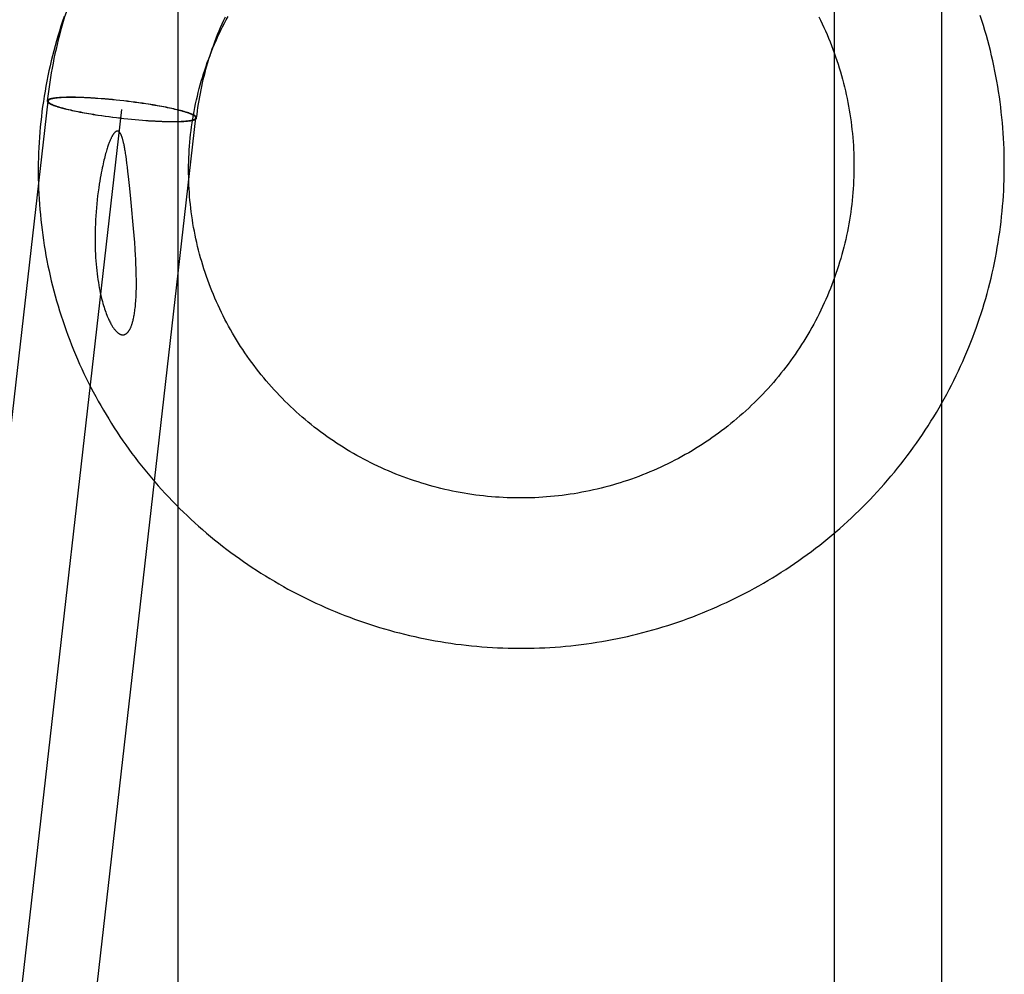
# Model space of a CAD drawing. Header units: inches. Extents: x 0 to 224, y 0 to 145.
# Tile 30 of 78: x 73.279 to 73.534, y 49.817 to 50.064. Entities that reach past the tile are written whole.
import ezdxf

# ---------------------------------------------------------------- set-up
doc = ezdxf.new("R2010")
doc.units = ezdxf.units.IN
doc.header["$LTSCALE"] = 12.302632
doc.header["$MEASUREMENT"] = 0
doc.linetypes.add('HIDDEN', pattern=[0.2, 0.1, -0.1])
doc.layers.add('DEFAULT_2', color=8, linetype='HIDDEN')

msp = doc.modelspace()

# ---------------------------------------------------------------- linework, layer by layer
at = {"layer": 'DEFAULT_2', "color": 8, "linetype": 'HIDDEN'}
for p, q in [((73.48986, 50.21446), (73.48986, 49.79046)), ((73.51782, 49.79046), (73.51782, 50.21446)), ((73.31969, 49.25389), (73.31969, 50.19358)), ((73.29115, 50.04429), (73.2907, 50.04428)), ((73.29129, 50.04425), (73.29085, 50.04425)), ((73.29161, 50.04429), (73.29115, 50.04429)), ((73.29175, 50.04426), (73.29129, 50.04425)), ((73.29209, 50.04429), (73.29161, 50.04429)), ((73.29222, 50.04425), (73.29175, 50.04426)), ((73.29258, 50.04428), (73.29209, 50.04429)), ((73.29271, 50.04425), (73.29222, 50.04425)), ((73.29309, 50.04428), (73.29258, 50.04428)), ((73.29321, 50.04424), (73.29271, 50.04425)), ((73.29361, 50.04426), (73.29309, 50.04428)), ((73.29373, 50.04423), (73.29321, 50.04424)), ((73.29414, 50.04425), (73.29361, 50.04426)), ((73.29425, 50.04422), (73.29373, 50.04423)), ((73.29469, 50.04423), (73.29414, 50.04425)), ((73.29479, 50.0442), (73.29425, 50.04422)), ((73.29524, 50.04421), (73.29469, 50.04423)), ((73.29535, 50.04417), (73.29479, 50.0442)), ((73.29581, 50.04418), (73.29524, 50.04421)), ((73.29591, 50.04415), (73.29535, 50.04417)), ((73.29639, 50.04415), (73.29581, 50.04418)), ((73.29648, 50.04412), (73.29591, 50.04415)), ((73.29698, 50.04412), (73.29639, 50.04415)), ((73.29707, 50.04409), (73.29648, 50.04412)), ((73.29758, 50.04408), (73.29698, 50.04412)), ((73.29766, 50.04405), (73.29707, 50.04409)), ((73.29819, 50.04404), (73.29758, 50.04408)), ((73.29826, 50.04401), (73.29766, 50.04405)), ((73.2988, 50.044), (73.29819, 50.04404)), ((73.29887, 50.04397), (73.29826, 50.04401)), ((73.29974, 50.04393), (73.2988, 50.044)), ((73.2998, 50.0439), (73.29887, 50.04397)), ((73.30069, 50.04385), (73.29974, 50.04393)), ((73.22569, 49.51444), (73.28593, 50.04332)), ((73.28574, 50.0434), (73.28573, 50.04334)), ((73.28594, 50.04338), (73.28593, 50.04332)), ((73.30074, 50.04382), (73.2998, 50.0439)), ((73.30165, 50.04377), (73.30069, 50.04385)), ((73.30169, 50.04374), (73.30074, 50.04382)), ((73.30262, 50.04368), (73.30165, 50.04377)), ((73.30265, 50.04365), (73.30169, 50.04374)), ((73.3036, 50.04358), (73.30262, 50.04368)), ((73.30361, 50.04355), (73.30265, 50.04365)), ((73.30458, 50.04348), (73.3036, 50.04358)), ((73.30458, 50.04345), (73.30361, 50.04355)), ((73.30556, 50.04337), (73.30458, 50.04348)), ((73.30555, 50.04334), (73.30458, 50.04345)), ((73.30652, 50.04323), (73.30555, 50.04334)), ((73.30654, 50.04325), (73.30556, 50.04337)), ((73.30749, 50.04311), (73.30652, 50.04323)), ((73.30752, 50.04313), (73.30654, 50.04325)), ((73.30845, 50.04298), (73.30749, 50.04311)), ((73.30849, 50.043), (73.30752, 50.04313)), ((73.3094, 50.04285), (73.30845, 50.04298)), ((73.30945, 50.04287), (73.30849, 50.043)), ((73.31034, 50.04272), (73.3094, 50.04285)), ((73.3104, 50.04274), (73.30945, 50.04287)), ((73.31127, 50.04258), (73.31034, 50.04272)), ((73.31134, 50.0426), (73.3104, 50.04274)), ((73.31188, 50.04249), (73.31127, 50.04258)), ((73.31195, 50.0425), (73.31134, 50.0426)), ((73.31248, 50.04239), (73.31188, 50.04249)), ((73.31256, 50.0424), (73.31195, 50.0425)), ((73.31308, 50.04229), (73.31248, 50.04239)), ((73.31316, 50.04231), (73.31256, 50.0424)), ((73.31366, 50.04219), (73.31308, 50.04229)), ((73.31375, 50.04221), (73.31316, 50.04231)), ((73.31423, 50.04209), (73.31366, 50.04219)), ((73.31433, 50.0421), (73.31375, 50.04221)), ((73.3148, 50.04199), (73.31423, 50.04209)), ((73.3149, 50.042), (73.31433, 50.0421)), ((73.31535, 50.04189), (73.3148, 50.04199)), ((73.31546, 50.0419), (73.3149, 50.042)), ((73.31589, 50.04179), (73.31535, 50.04189)), ((73.31601, 50.0418), (73.31546, 50.0419)), ((73.31642, 50.04169), (73.31589, 50.04179)), ((73.31654, 50.04169), (73.31601, 50.0418)), ((73.31694, 50.04158), (73.31642, 50.04169)), ((73.31706, 50.04159), (73.31654, 50.04169)), ((73.31744, 50.04148), (73.31694, 50.04158)), ((73.31757, 50.04148), (73.31706, 50.04159)), ((73.31793, 50.04137), (73.31744, 50.04148)), ((73.31807, 50.04137), (73.31757, 50.04148)), ((73.3184, 50.04127), (73.31793, 50.04137)), ((73.31855, 50.04127), (73.31807, 50.04137)), ((73.24486, 49.51226), (73.3051, 50.04113)), ((73.26404, 49.51008), (73.32427, 50.03895)), ((73.29075, 50.04121), (73.29119, 50.04111)), ((73.2909, 50.04121), (73.29134, 50.04111)), ((73.29119, 50.04111), (73.29166, 50.041)), ((73.29134, 50.04111), (73.2918, 50.041)), ((73.29166, 50.041), (73.29214, 50.04089)), ((73.2918, 50.041), (73.29227, 50.0409)), ((73.29214, 50.04089), (73.29263, 50.04079)), ((73.29227, 50.0409), (73.29276, 50.04079)), ((73.29263, 50.04079), (73.29314, 50.04068)), ((73.29276, 50.04079), (73.29326, 50.04069)), ((73.29314, 50.04068), (73.29366, 50.04058)), ((73.29326, 50.04069), (73.29378, 50.04058)), ((73.29366, 50.04058), (73.29419, 50.04047)), ((73.29378, 50.04058), (73.29431, 50.04048)), ((73.29419, 50.04047), (73.29474, 50.04037)), ((73.29431, 50.04048), (73.29485, 50.04038)), ((73.29474, 50.04037), (73.2953, 50.04027)), ((73.29485, 50.04038), (73.2954, 50.04027)), ((73.2953, 50.04027), (73.29587, 50.04016)), ((73.2954, 50.04027), (73.29597, 50.04017)), ((73.29587, 50.04016), (73.29645, 50.04006)), ((73.29597, 50.04017), (73.29654, 50.04007)), ((73.29645, 50.04006), (73.29704, 50.03996)), ((73.29654, 50.04007), (73.29713, 50.03997)), ((73.29704, 50.03996), (73.29764, 50.03986)), ((73.29713, 50.03997), (73.29772, 50.03988)), ((73.29764, 50.03986), (73.29825, 50.03977)), ((73.29772, 50.03988), (73.29832, 50.03978)), ((73.29825, 50.03977), (73.29887, 50.03967)), ((73.29832, 50.03978), (73.29893, 50.03969)), ((73.29887, 50.03967), (73.2998, 50.03953)), ((73.29893, 50.03969), (73.29986, 50.03955)), ((73.2998, 50.03953), (73.30075, 50.0394)), ((73.29986, 50.03955), (73.3008, 50.03942)), ((73.30075, 50.0394), (73.30172, 50.03927)), ((73.3008, 50.03942), (73.30175, 50.03929)), ((73.30172, 50.03927), (73.30269, 50.03914)), ((73.30175, 50.03929), (73.30271, 50.03916)), ((73.30269, 50.03914), (73.30366, 50.03902)), ((73.30271, 50.03916), (73.30368, 50.03904)), ((73.30366, 50.03902), (73.30464, 50.0389)), ((73.30368, 50.03904), (73.30465, 50.03893)), ((73.30464, 50.0389), (73.30563, 50.03879)), ((73.30465, 50.03893), (73.30562, 50.03882)), ((73.30562, 50.03882), (73.30659, 50.03871)), ((73.31886, 50.04116), (73.3184, 50.04127)), ((73.31901, 50.04116), (73.31855, 50.04127)), ((73.31931, 50.04106), (73.31886, 50.04116)), ((73.31946, 50.04106), (73.31901, 50.04116)), ((73.32426, 50.03889), (73.32427, 50.03895)), ((73.32446, 50.03887), (73.32448, 50.03893)), ((73.30563, 50.03879), (73.30661, 50.03869)), ((73.30659, 50.03871), (73.30756, 50.03862)), ((73.30661, 50.03869), (73.30758, 50.03859)), ((73.30756, 50.03862), (73.30852, 50.03853)), ((73.30758, 50.03859), (73.30855, 50.0385)), ((73.30852, 50.03853), (73.30947, 50.03844)), ((73.30855, 50.0385), (73.30951, 50.03841)), ((73.30947, 50.03844), (73.31041, 50.03837)), ((73.30951, 50.03841), (73.31046, 50.03834)), ((73.31041, 50.03837), (73.31133, 50.0383)), ((73.31046, 50.03834), (73.3114, 50.03827)), ((73.31133, 50.0383), (73.31194, 50.03825)), ((73.3114, 50.03827), (73.31202, 50.03822)), ((73.31194, 50.03825), (73.31254, 50.03822)), ((73.31202, 50.03822), (73.31262, 50.03818)), ((73.31254, 50.03822), (73.31314, 50.03818)), ((73.31262, 50.03818), (73.31322, 50.03815)), ((73.31314, 50.03818), (73.31372, 50.03815)), ((73.31322, 50.03815), (73.31381, 50.03812)), ((73.31372, 50.03815), (73.31429, 50.03812)), ((73.31381, 50.03812), (73.31439, 50.03809)), ((73.31429, 50.03812), (73.31486, 50.03809)), ((73.31439, 50.03809), (73.31496, 50.03806)), ((73.31486, 50.03809), (73.31541, 50.03807)), ((73.31496, 50.03806), (73.31552, 50.03804)), ((73.31541, 50.03807), (73.31595, 50.03805)), ((73.31552, 50.03804), (73.31606, 50.03802)), ((73.31595, 50.03805), (73.31648, 50.03804)), ((73.31606, 50.03802), (73.3166, 50.038)), ((73.31648, 50.03804), (73.31699, 50.03803)), ((73.3166, 50.038), (73.31712, 50.03799)), ((73.31699, 50.03803), (73.31749, 50.03802)), ((73.31712, 50.03799), (73.31762, 50.03798)), ((73.31749, 50.03802), (73.31798, 50.03801)), ((73.31762, 50.03798), (73.31812, 50.03798)), ((73.31798, 50.03801), (73.31845, 50.03801)), ((73.31812, 50.03798), (73.31859, 50.03798)), ((73.31845, 50.03801), (73.31891, 50.03802)), ((73.31859, 50.03798), (73.31906, 50.03798)), ((73.31891, 50.03802), (73.31935, 50.03802)), ((73.31906, 50.03798), (73.3195, 50.03799)), ((73.30629, 50.02811), (73.30617, 50.02893)), ((73.30641, 50.0272), (73.30629, 50.02811)), ((73.30654, 50.02618), (73.30641, 50.0272)), ((73.30667, 50.02502), (73.30654, 50.02618)), ((73.30716, 50.02059), (73.3069, 50.02298)), ((73.30742, 50.01795), (73.30716, 50.02059)), ((73.30769, 50.01511), (73.30742, 50.01795)), ((73.30796, 50.01217), (73.30769, 50.01511)), ((73.30812, 50.01026), (73.30796, 50.01217)), ((73.30827, 50.0084), (73.30812, 50.01026)), ((73.30841, 50.00661), (73.30827, 50.0084)), ((73.30852, 50.00488), (73.30841, 50.00661))]:
    msp.add_line(p, q, dxfattribs=at)
for points in [[(73.29209, 50.07081), (73.29176, 50.06986), (73.29136, 50.06868), (73.29097, 50.06751), (73.29059, 50.06633), (73.29022, 50.06514), (73.28987, 50.06395), (73.28952, 50.06276), (73.2892, 50.06157), (73.28888, 50.06037), (73.28857, 50.05917), (73.28828, 50.05796), (73.288, 50.05675), (73.28773, 50.05554), (73.28747, 50.05433), (73.28723, 50.05311), (73.287, 50.05189), (73.28678, 50.05067), (73.28657, 50.04945), (73.28638, 50.04823), (73.28619, 50.047), (73.28602, 50.04577), (73.28587, 50.04454), (73.28573, 50.04334)], [(73.29012, 50.06529), (73.28969, 50.06402), (73.28928, 50.06275), (73.28887, 50.06147), (73.28848, 50.06019), (73.28811, 50.05891), (73.28775, 50.05762), (73.2874, 50.05633), (73.28707, 50.05503), (73.28675, 50.05374), (73.28644, 50.05243), (73.28615, 50.05113), (73.28588, 50.04982), (73.28562, 50.04851), (73.28537, 50.04719), (73.28514, 50.04587), (73.28492, 50.04455), (73.28472, 50.04323), (73.28453, 50.04191), (73.28435, 50.04058), (73.28419, 50.03925), (73.28405, 50.03792), (73.28391, 50.03659), (73.2838, 50.03526), (73.2837, 50.03392), (73.28361, 50.03259), (73.28354, 50.03125), (73.28348, 50.02991), (73.28344, 50.02857), (73.28341, 50.02723), (73.28339, 50.0259), (73.28339, 50.02456), (73.28341, 50.02322), (73.28344, 50.02188), (73.28348, 50.02054), (73.28354, 50.0192), (73.28362, 50.01786), (73.2837, 50.01653), (73.28381, 50.01519), (73.28393, 50.01386), (73.28406, 50.01252), (73.2842, 50.01119), (73.28437, 50.00986), (73.28454, 50.00853), (73.28473, 50.0072), (73.28494, 50.00588), (73.28516, 50.00456), (73.28539, 50.00324), (73.28564, 50.00192), (73.2859, 50.0006), (73.28618, 49.99929), (73.28647, 49.99798), (73.28678, 49.99667), (73.2871, 49.99537), (73.28743, 49.99407), (73.28778, 49.99278), (73.28814, 49.99148), (73.28852, 49.9902), (73.28891, 49.98891), (73.28932, 49.98763), (73.28974, 49.98635), (73.29017, 49.98508), (73.29062, 49.98382), (73.29108, 49.98255), (73.29155, 49.9813), (73.29204, 49.98005), (73.29254, 49.9788), (73.29306, 49.97756), (73.29358, 49.97632), (73.29413, 49.97509), (73.29468, 49.97387), (73.29525, 49.97265), (73.29584, 49.97144), (73.29643, 49.97023), (73.29704, 49.96903), (73.29766, 49.96784), (73.2983, 49.96665), (73.29895, 49.96547), (73.29961, 49.9643), (73.30028, 49.96313), (73.30097, 49.96198), (73.30167, 49.96083), (73.30238, 49.95968), (73.3031, 49.95855), (73.30384, 49.95742), (73.30459, 49.9563), (73.30535, 49.95519), (73.30612, 49.95408), (73.30691, 49.95299), (73.3077, 49.9519), (73.30851, 49.95082), (73.30933, 49.94975), (73.31017, 49.94869), (73.31101, 49.94764), (73.31187, 49.9466), (73.31273, 49.94556), (73.31361, 49.94454), (73.3145, 49.94352), (73.3154, 49.94252), (73.31631, 49.94152), (73.31723, 49.94054), (73.31817, 49.93956), (73.31911, 49.9386), (73.32006, 49.93764), (73.32103, 49.93669), (73.322, 49.93576), (73.32299, 49.93483), (73.32398, 49.93392), (73.32499, 49.93302), (73.326, 49.93213), (73.32703, 49.93124), (73.32806, 49.93037), (73.32911, 49.92951), (73.33016, 49.92867), (73.33122, 49.92783), (73.33229, 49.927), (73.33337, 49.92619), (73.33446, 49.92539), (73.33556, 49.9246), (73.33667, 49.92382), (73.33778, 49.92305), (73.3389, 49.9223), (73.34003, 49.92156), (73.34117, 49.92083), (73.34232, 49.92011), (73.34348, 49.9194), (73.34464, 49.91871), (73.34581, 49.91803), (73.34699, 49.91736), (73.34817, 49.9167), (73.34937, 49.91606), (73.35056, 49.91543), (73.35177, 49.91482), (73.35298, 49.91421), (73.3542, 49.91362), (73.35543, 49.91304), (73.35666, 49.91248), (73.3579, 49.91193), (73.35914, 49.91139), (73.36039, 49.91087), (73.36165, 49.91035), (73.36291, 49.90986), (73.36418, 49.90937), (73.36545, 49.9089), (73.36672, 49.90845), (73.36801, 49.908), (73.36929, 49.90758), (73.37058, 49.90716), (73.37188, 49.90676), (73.37318, 49.90637), (73.37448, 49.906), (73.37579, 49.90564), (73.3771, 49.9053), (73.37842, 49.90496), (73.37974, 49.90465), (73.38106, 49.90435), (73.38239, 49.90406), (73.38372, 49.90378), (73.38505, 49.90352), (73.38638, 49.90328), (73.38772, 49.90305), (73.38906, 49.90283), (73.3904, 49.90263), (73.39175, 49.90244), (73.39309, 49.90227), (73.39444, 49.90211), (73.39579, 49.90197), (73.39714, 49.90184), (73.39849, 49.90172), (73.39985, 49.90162), (73.4012, 49.90154), (73.40256, 49.90147), (73.40391, 49.90141), (73.40527, 49.90137), (73.40663, 49.90134), (73.40799, 49.90133), (73.40934, 49.90133), (73.4107, 49.90135), (73.41206, 49.90138), (73.41342, 49.90142), (73.41477, 49.90148), (73.41613, 49.90156), (73.41748, 49.90165), (73.41884, 49.90175), (73.42019, 49.90187), (73.42154, 49.90201), (73.42289, 49.90215), (73.42424, 49.90232), (73.42558, 49.90249), (73.42693, 49.90268), (73.42827, 49.90289), (73.42961, 49.90311), (73.43095, 49.90335), (73.43228, 49.9036), (73.43362, 49.90386), (73.43494, 49.90414), (73.43627, 49.90443), (73.43759, 49.90474), (73.43891, 49.90506)], [(73.32724, 50.05328), (73.32762, 50.05431), (73.32797, 50.05525), (73.32834, 50.05618), (73.32872, 50.05711), (73.32911, 50.05804), (73.32951, 50.05896), (73.32992, 50.05987), (73.33035, 50.06078), (73.33078, 50.06169), (73.33123, 50.06259), (73.33168, 50.06348), (73.33215, 50.06437), (73.33263, 50.06526)], [(73.32881, 50.05767), (73.32919, 50.0587), (73.32955, 50.05964), (73.32992, 50.06058), (73.3303, 50.06151), (73.33069, 50.06244), (73.33109, 50.06336), (73.3315, 50.06428), (73.33193, 50.06519)], [(73.48585, 50.0652), (73.48631, 50.06428), (73.48675, 50.06336), (73.48718, 50.06243)], [(73.5267, 49.98442), (73.52714, 49.98566), (73.52758, 49.98695), (73.528, 49.98823), (73.52841, 49.98952), (73.5288, 49.99082), (73.52918, 49.99212), (73.52955, 49.99342), (73.5299, 49.99473), (73.53023, 49.99604), (73.53056, 49.99736), (73.53087, 49.99868), (73.53116, 50), (73.53144, 50.00132), (73.53171, 50.00265), (73.53196, 50.00398), (73.53219, 50.00531), (73.53242, 50.00665), (73.53262, 50.00799), (73.53282, 50.00933), (73.533, 50.01067), (73.53316, 50.01201), (73.53331, 50.01336), (73.53345, 50.01471), (73.53357, 50.01606), (73.53367, 50.01741), (73.53376, 50.01876), (73.53384, 50.02011), (73.5339, 50.02146), (73.53395, 50.02282), (73.53398, 50.02417), (73.534, 50.02553), (73.534, 50.02688), (73.53399, 50.02823), (73.53397, 50.02959), (73.53393, 50.03094), (73.53387, 50.0323), (73.5338, 50.03365), (73.53372, 50.035), (73.53362, 50.03635), (73.5335, 50.0377), (73.53338, 50.03905), (73.53323, 50.0404), (73.53308, 50.04174), (73.5329, 50.04309), (73.53272, 50.04443), (73.53252, 50.04577), (73.5323, 50.04711), (73.53207, 50.04844), (73.53183, 50.04978), (73.53157, 50.05111), (73.53129, 50.05244), (73.53101, 50.05376), (73.53071, 50.05508), (73.53039, 50.0564), (73.53006, 50.05771), (73.52971, 50.05903), (73.52936, 50.06033), (73.52898, 50.06164), (73.5286, 50.06294), (73.52819, 50.06423), (73.52778, 50.06552)], [(73.48718, 50.06243), (73.4876, 50.0615), (73.48801, 50.06056), (73.48841, 50.05962), (73.48879, 50.05867), (73.48917, 50.05772), (73.48953, 50.05676), (73.48989, 50.0558), (73.49023, 50.05483), (73.49056, 50.05386), (73.49088, 50.05289), (73.49118, 50.05191), (73.49148, 50.05093), (73.49176, 50.04995), (73.49203, 50.04896), (73.49229, 50.04797), (73.49254, 50.04698), (73.49278, 50.04599), (73.49301, 50.04499), (73.49322, 50.04399), (73.49342, 50.04298), (73.49361, 50.04198), (73.49379, 50.04097), (73.49395, 50.03996), (73.49411, 50.03895), (73.49425, 50.03793), (73.49438, 50.03692), (73.49449, 50.0359), (73.4946, 50.03488), (73.49469, 50.03386), (73.49477, 50.03284), (73.49484, 50.03182), (73.4949, 50.0308), (73.49494, 50.02978), (73.49498, 50.02876), (73.495, 50.02773), (73.49501, 50.02671), (73.495, 50.02569), (73.49499, 50.02466), (73.49496, 50.02364), (73.49492, 50.02262), (73.49486, 50.0216), (73.4948, 50.02058), (73.49472, 50.01956), (73.49463, 50.01854), (73.49453, 50.01752), (73.49442, 50.0165), (73.49429, 50.01549), (73.49416, 50.01447), (73.49401, 50.01346), (73.49385, 50.01245), (73.49367, 50.01144), (73.49349, 50.01044), (73.49329, 50.00943), (73.49308, 50.00843), (73.49286, 50.00743), (73.49263, 50.00644), (73.49238, 50.00544), (73.49213, 50.00445), (73.49186, 50.00347), (73.49158, 50.00248), (73.49129, 50.0015), (73.49098, 50.00052), (73.49067, 49.99955), (73.49034, 49.99858), (73.48998, 49.99755)], [(73.32448, 50.03893), (73.32458, 50.03982), (73.3247, 50.04074), (73.32483, 50.04165), (73.32496, 50.04257), (73.32511, 50.04348), (73.32527, 50.04439), (73.32544, 50.04529), (73.32562, 50.0462), (73.32581, 50.0471), (73.326, 50.048), (73.32621, 50.0489), (73.32643, 50.0498), (73.32666, 50.0507), (73.3269, 50.05159), (73.32715, 50.05248), (73.3274, 50.05336), (73.32767, 50.05424), (73.32795, 50.05513), (73.32824, 50.056), (73.32853, 50.05688), (73.32881, 50.05767)], [(73.33047, 49.9894), (73.33004, 49.99032), (73.32963, 49.99124), (73.32922, 49.99217), (73.32883, 49.9931), (73.32844, 49.99404), (73.32807, 49.99498), (73.32771, 49.99593), (73.32736, 49.99688), (73.32702, 49.99783), (73.3267, 49.99879), (73.32638, 49.99975), (73.32608, 50.00072), (73.32579, 50.00169), (73.32551, 50.00266), (73.32524, 50.00363), (73.32499, 50.00461), (73.32474, 50.00559), (73.32451, 50.00658), (73.32429, 50.00756), (73.32408, 50.00855), (73.32389, 50.00955), (73.3237, 50.01054), (73.32353, 50.01153), (73.32337, 50.01253), (73.32322, 50.01353), (73.32309, 50.01453), (73.32296, 50.01553), (73.32285, 50.01654), (73.32275, 50.01754), (73.32266, 50.01855), (73.32259, 50.01955), (73.32252, 50.02056), (73.32247, 50.02157), (73.32243, 50.02258), (73.32241, 50.02359), (73.32239, 50.0246), (73.32239, 50.02561), (73.3224, 50.02661), (73.32242, 50.02762), (73.32246, 50.02863), (73.3225, 50.02964), (73.32256, 50.03065), (73.32263, 50.03165), (73.32272, 50.03266), (73.32281, 50.03366), (73.32292, 50.03466), (73.32304, 50.03567), (73.32317, 50.03666), (73.32332, 50.03766), (73.32347, 50.03866), (73.32364, 50.03965), (73.32382, 50.04064), (73.32401, 50.04163), (73.32422, 50.04262), (73.32443, 50.04361), (73.32466, 50.04459), (73.3249, 50.04557), (73.32515, 50.04654), (73.32542, 50.04752), (73.32569, 50.04849), (73.32598, 50.04945), (73.32628, 50.05041), (73.32659, 50.05137), (73.32691, 50.05233), (73.32724, 50.05328)], [(73.2907, 50.04428), (73.29048, 50.04427), (73.29027, 50.04427), (73.29006, 50.04426), (73.28986, 50.04426), (73.28966, 50.04425), (73.28946, 50.04424), (73.28927, 50.04423), (73.28909, 50.04422), (73.2889, 50.04421), (73.28873, 50.04419), (73.28855, 50.04418), (73.28839, 50.04417), (73.28822, 50.04415), (73.28806, 50.04414), (73.28791, 50.04412), (73.28776, 50.0441), (73.28762, 50.04408), (73.28748, 50.04406), (73.28735, 50.04404), (73.28722, 50.04402), (73.28709, 50.044), (73.28698, 50.04398), (73.28686, 50.04395), (73.28676, 50.04393), (73.28665, 50.0439), (73.28656, 50.04388), (73.28646, 50.04385), (73.28638, 50.04382), (73.28629, 50.0438), (73.28622, 50.04377), (73.28615, 50.04374), (73.28608, 50.04371), (73.28602, 50.04368), (73.28597, 50.04364), (73.28592, 50.04361), (73.28588, 50.04358), (73.28584, 50.04354), (73.28581, 50.04351), (73.28578, 50.04347), (73.28576, 50.04344), (73.28574, 50.0434)], [(73.29085, 50.04425), (73.29064, 50.04424), (73.29043, 50.04424), (73.29022, 50.04423), (73.29002, 50.04422), (73.28982, 50.04422), (73.28963, 50.04421), (73.28944, 50.0442), (73.28925, 50.04419), (73.28907, 50.04417), (73.2889, 50.04416), (73.28873, 50.04415), (73.28856, 50.04413), (73.2884, 50.04412), (73.28824, 50.0441), (73.28809, 50.04409), (73.28794, 50.04407), (73.2878, 50.04405), (73.28767, 50.04403), (73.28753, 50.04401), (73.28741, 50.04399), (73.28728, 50.04397), (73.28717, 50.04395), (73.28706, 50.04392), (73.28695, 50.0439), (73.28685, 50.04388), (73.28675, 50.04385), (73.28666, 50.04382), (73.28657, 50.0438), (73.28649, 50.04377), (73.28642, 50.04374), (73.28635, 50.04371), (73.28628, 50.04368), (73.28622, 50.04365), (73.28617, 50.04362), (73.28612, 50.04359), (73.28608, 50.04355), (73.28604, 50.04352), (73.28601, 50.04348), (73.28598, 50.04345), (73.28596, 50.04341), (73.28594, 50.04338)], [(73.28573, 50.04334), (73.28573, 50.04333), (73.28573, 50.04329), (73.28573, 50.04325), (73.28574, 50.04321), (73.28576, 50.04317), (73.28578, 50.04313), (73.28581, 50.04309), (73.28585, 50.04304), (73.28588, 50.043), (73.28593, 50.04296), (73.28598, 50.04291), (73.28603, 50.04287), (73.2861, 50.04282), (73.28616, 50.04278), (73.28623, 50.04273), (73.28631, 50.04269), (73.28639, 50.04264), (73.28648, 50.04259), (73.28657, 50.04255), (73.28667, 50.0425), (73.28678, 50.04245), (73.28689, 50.0424), (73.287, 50.04235), (73.28712, 50.0423), (73.28724, 50.04225), (73.28737, 50.0422), (73.28751, 50.04215), (73.28765, 50.0421), (73.28779, 50.04205), (73.28794, 50.042), (73.2881, 50.04195), (73.28826, 50.0419), (73.28842, 50.04185), (73.28859, 50.04179), (73.28876, 50.04174), (73.28894, 50.04169), (73.28912, 50.04164), (73.28931, 50.04158), (73.2895, 50.04153), (73.2897, 50.04148), (73.2899, 50.04143), (73.29011, 50.04137), (73.29031, 50.04132), (73.29075, 50.04121)], [(73.28593, 50.04332), (73.28593, 50.0433), (73.28593, 50.04326), (73.28594, 50.04323), (73.28595, 50.04319), (73.28596, 50.04315), (73.28599, 50.04311), (73.28601, 50.04306), (73.28605, 50.04302), (73.28609, 50.04298), (73.28613, 50.04294), (73.28618, 50.04289), (73.28624, 50.04285), (73.2863, 50.04281), (73.28636, 50.04276), (73.28643, 50.04272), (73.28651, 50.04267), (73.28659, 50.04262), (73.28668, 50.04258), (73.28677, 50.04253), (73.28687, 50.04248), (73.28697, 50.04244), (73.28708, 50.04239), (73.28719, 50.04234), (73.28731, 50.04229), (73.28743, 50.04224), (73.28756, 50.04219), (73.28769, 50.04214), (73.28783, 50.04209), (73.28797, 50.04204), (73.28812, 50.04199), (73.28828, 50.04194), (73.28843, 50.04189), (73.2886, 50.04184), (73.28876, 50.04179), (73.28893, 50.04174), (73.28911, 50.04168), (73.28929, 50.04163), (73.28948, 50.04158), (73.28967, 50.04153), (73.28986, 50.04147), (73.29006, 50.04142), (73.29026, 50.04137), (73.29047, 50.04132), (73.2909, 50.04121)], [(73.32427, 50.03895), (73.32427, 50.03897), (73.32427, 50.039), (73.32427, 50.03904), (73.32426, 50.03908), (73.32424, 50.03912), (73.32422, 50.03916), (73.32419, 50.0392), (73.32415, 50.03924), (73.32412, 50.03929), (73.32407, 50.03933), (73.32402, 50.03937), (73.32397, 50.03942), (73.32391, 50.03946), (73.32384, 50.03951), (73.32377, 50.03955), (73.32369, 50.0396), (73.32361, 50.03964), (73.32353, 50.03969), (73.32343, 50.03974), (73.32334, 50.03978), (73.32323, 50.03983), (73.32312, 50.03988), (73.32301, 50.03993), (73.32289, 50.03998), (73.32277, 50.04003), (73.32264, 50.04008), (73.32251, 50.04013), (73.32237, 50.04018), (73.32223, 50.04023), (73.32208, 50.04028), (73.32193, 50.04033), (73.32177, 50.04038), (73.32161, 50.04043), (73.32144, 50.04048), (73.32127, 50.04053), (73.32109, 50.04058), (73.32091, 50.04064), (73.32073, 50.04069), (73.32054, 50.04074), (73.32034, 50.04079), (73.32014, 50.04085), (73.31994, 50.0409), (73.31973, 50.04095), (73.31931, 50.04106)], [(73.31935, 50.03802), (73.31956, 50.03803), (73.31977, 50.03803), (73.31998, 50.03804), (73.32018, 50.03804), (73.32038, 50.03805), (73.32057, 50.03806), (73.32076, 50.03807), (73.32095, 50.03808), (73.32113, 50.03809), (73.3213, 50.03811), (73.32147, 50.03812), (73.32164, 50.03813), (73.3218, 50.03815), (73.32196, 50.03816), (73.32211, 50.03818), (73.32226, 50.0382), (73.3224, 50.03822), (73.32254, 50.03824), (73.32267, 50.03826), (73.3228, 50.03828), (73.32292, 50.0383), (73.32304, 50.03832), (73.32315, 50.03834), (73.32325, 50.03837), (73.32336, 50.03839), (73.32345, 50.03842), (73.32354, 50.03844), (73.32363, 50.03847), (73.32371, 50.0385), (73.32379, 50.03853), (73.32386, 50.03856), (73.32392, 50.03859), (73.32398, 50.03862), (73.32403, 50.03865), (73.32408, 50.03868), (73.32412, 50.03872), (73.32416, 50.03875), (73.32419, 50.03878), (73.32422, 50.03882), (73.32424, 50.03885), (73.32426, 50.03889)], [(73.32448, 50.03893), (73.32448, 50.03894), (73.32448, 50.03898), (73.32447, 50.03902), (73.32446, 50.03906), (73.32444, 50.0391), (73.32442, 50.03914), (73.32439, 50.03918), (73.32436, 50.03922), (73.32432, 50.03927), (73.32427, 50.03931), (73.32422, 50.03935), (73.32417, 50.0394), (73.32411, 50.03944), (73.32404, 50.03949), (73.32397, 50.03953), (73.32389, 50.03958), (73.32381, 50.03963), (73.32372, 50.03967), (73.32363, 50.03972), (73.32353, 50.03977), (73.32343, 50.03982), (73.32332, 50.03987), (73.3232, 50.03992), (73.32308, 50.03996), (73.32296, 50.04001), (73.32283, 50.04006), (73.32269, 50.04011), (73.32255, 50.04017), (73.32241, 50.04022), (73.32226, 50.04027), (73.32211, 50.04032), (73.32195, 50.04037), (73.32178, 50.04042), (73.32161, 50.04047), (73.32144, 50.04053), (73.32126, 50.04058), (73.32108, 50.04063), (73.32089, 50.04068), (73.3207, 50.04074), (73.3205, 50.04079), (73.3203, 50.04084), (73.3201, 50.0409), (73.31989, 50.04095), (73.31946, 50.04106)], [(73.3195, 50.03799), (73.31972, 50.03799), (73.31993, 50.038), (73.32014, 50.038), (73.32034, 50.03801), (73.32054, 50.03802), (73.32074, 50.03803), (73.32093, 50.03804), (73.32112, 50.03805), (73.3213, 50.03806), (73.32148, 50.03807), (73.32165, 50.03809), (73.32182, 50.0381), (73.32198, 50.03812), (73.32214, 50.03813), (73.32229, 50.03815), (73.32244, 50.03817), (73.32258, 50.03819), (73.32272, 50.0382), (73.32286, 50.03822), (73.32298, 50.03825), (73.32311, 50.03827), (73.32323, 50.03829), (73.32334, 50.03831), (73.32345, 50.03834), (73.32355, 50.03836), (73.32365, 50.03839), (73.32374, 50.03842), (73.32383, 50.03844), (73.32391, 50.03847), (73.32398, 50.0385), (73.32405, 50.03853), (73.32412, 50.03856), (73.32418, 50.03859), (73.32423, 50.03862), (73.32428, 50.03866), (73.32433, 50.03869), (73.32436, 50.03872), (73.3244, 50.03876), (73.32442, 50.03879), (73.32445, 50.03883), (73.32446, 50.03887)], [(73.30617, 50.02893), (73.30611, 50.02932), (73.30606, 50.02969), (73.306, 50.03004), (73.30595, 50.03038), (73.30589, 50.03069), (73.30584, 50.03099), (73.30579, 50.03127), (73.30574, 50.03153), (73.30569, 50.03178), (73.30564, 50.03202), (73.30559, 50.03224), (73.30554, 50.03245), (73.3055, 50.03265), (73.30545, 50.03284), (73.3054, 50.03302), (73.30536, 50.03319), (73.30531, 50.03336), (73.30527, 50.03351), (73.30523, 50.03365), (73.30518, 50.03379), (73.30514, 50.03392), (73.3051, 50.03404), (73.30505, 50.03415), (73.30501, 50.03426), (73.30497, 50.03436), (73.30493, 50.03445), (73.3049, 50.03454), (73.30486, 50.03462), (73.30482, 50.0347), (73.30478, 50.03477), (73.30475, 50.03484), (73.30471, 50.0349), (73.30468, 50.03496), (73.30464, 50.03501), (73.30461, 50.03506), (73.30457, 50.0351), (73.30454, 50.03514), (73.30451, 50.03518), (73.30448, 50.03522), (73.30445, 50.03525), (73.30442, 50.03528), (73.30439, 50.03531), (73.30437, 50.03533), (73.30434, 50.03536), (73.30431, 50.03538), (73.30429, 50.0354), (73.30426, 50.03541), (73.30424, 50.03543), (73.30421, 50.03544), (73.30419, 50.03546), (73.30416, 50.03547), (73.30414, 50.03548), (73.30411, 50.03549), (73.30409, 50.03549), (73.30407, 50.0355), (73.30404, 50.03551), (73.30402, 50.03551), (73.304, 50.03552), (73.30398, 50.03552), (73.30395, 50.03552), (73.30393, 50.03552), (73.30391, 50.03552), (73.30388, 50.03552), (73.30386, 50.03552), (73.30383, 50.03552), (73.30381, 50.03551), (73.30378, 50.03551), (73.30376, 50.0355), (73.30373, 50.03549), (73.3037, 50.03549), (73.30367, 50.03548), (73.30365, 50.03546), (73.30362, 50.03545), (73.30359, 50.03544), (73.30356, 50.03542), (73.30353, 50.0354), (73.30349, 50.03538), (73.30346, 50.03536), (73.30342, 50.03533), (73.30339, 50.0353), (73.30335, 50.03527), (73.30331, 50.03523), (73.30327, 50.0352), (73.30322, 50.03515), (73.30318, 50.03511), (73.30313, 50.03505), (73.30309, 50.035), (73.30304, 50.03494), (73.30299, 50.03488), (73.30294, 50.03481), (73.30288, 50.03473), (73.30283, 50.03465), (73.30278, 50.03457), (73.30272, 50.03448), (73.30266, 50.03438), (73.3026, 50.03427), (73.30254, 50.03416), (73.30247, 50.03404), (73.30241, 50.03392), (73.30234, 50.03378), (73.30227, 50.03363), (73.3022, 50.03348), (73.30212, 50.03331), (73.30205, 50.03313), (73.30197, 50.03295), (73.30189, 50.03275), (73.30181, 50.03254), (73.30173, 50.03233), (73.30164, 50.0321), (73.30155, 50.03185), (73.30147, 50.0316), (73.30137, 50.03132), (73.30128, 50.03103), (73.30118, 50.03072), (73.30108, 50.03039), (73.30098, 50.03004), (73.30087, 50.02967), (73.30077, 50.02928), (73.30066, 50.02888), (73.30055, 50.02845), (73.30044, 50.02801), (73.30033, 50.02754), (73.30021, 50.02704), (73.3001, 50.02652), (73.29998, 50.02596), (73.29985, 50.02536), (73.29973, 50.02473), (73.2996, 50.02405), (73.29947, 50.02333), (73.29934, 50.02255), (73.29921, 50.02173)], [(73.3069, 50.02298), (73.30682, 50.0237), (73.30667, 50.02502)], [(73.29921, 50.02173), (73.29907, 50.02076), (73.29893, 50.01976), (73.2988, 50.01875), (73.29869, 50.01772), (73.29858, 50.01669), (73.29848, 50.01564), (73.2984, 50.01459), (73.29832, 50.01354), (73.29826, 50.01249), (73.29821, 50.01145), (73.29817, 50.01042), (73.29815, 50.0094), (73.29813, 50.0084), (73.29813, 50.00741), (73.29814, 50.00643), (73.29816, 50.00548), (73.29819, 50.00454), (73.29823, 50.00362), (73.29828, 50.00272), (73.29834, 50.00184), (73.29841, 50.00098), (73.29848, 50.00013), (73.29857, 49.99931), (73.29866, 49.99851), (73.29876, 49.99773), (73.29887, 49.99698), (73.29898, 49.99624), (73.2991, 49.99554), (73.29922, 49.99486), (73.29935, 49.9942), (73.29948, 49.99357), (73.29961, 49.99297), (73.29975, 49.99239), (73.29989, 49.99183), (73.30003, 49.9913), (73.30017, 49.99079), (73.30031, 49.99029), (73.30046, 49.98982), (73.3006, 49.98938), (73.30075, 49.98895), (73.30089, 49.98855), (73.30103, 49.98817), (73.30117, 49.9878), (73.30131, 49.98746), (73.30145, 49.98713), (73.30158, 49.98682), (73.30172, 49.98653), (73.30185, 49.98626), (73.30198, 49.986), (73.3021, 49.98576), (73.30222, 49.98554), (73.30234, 49.98533), (73.30246, 49.98513), (73.30257, 49.98494), (73.30269, 49.98477), (73.3028, 49.9846), (73.3029, 49.98445), (73.30301, 49.9843), (73.30311, 49.98417), (73.30321, 49.98404), (73.3033, 49.98392), (73.30339, 49.98382), (73.30349, 49.98371), (73.30357, 49.98362), (73.30366, 49.98353), (73.30374, 49.98345), (73.30382, 49.98338), (73.3039, 49.98331), (73.30398, 49.98324), (73.30405, 49.98318), (73.30412, 49.98313), (73.3042, 49.98307), (73.30426, 49.98303), (73.30433, 49.98298), (73.3044, 49.98294), (73.30446, 49.98291), (73.30452, 49.98287), (73.30458, 49.98284), (73.30464, 49.98282), (73.3047, 49.98279), (73.30476, 49.98277), (73.30482, 49.98275), (73.30487, 49.98273), (73.30492, 49.98272), (73.30498, 49.9827), (73.30503, 49.98269), (73.30508, 49.98268), (73.30513, 49.98267), (73.30518, 49.98267), (73.30523, 49.98266), (73.30528, 49.98266), (73.30533, 49.98266), (73.30538, 49.98266), (73.30542, 49.98266), (73.30547, 49.98267), (73.30552, 49.98267), (73.30556, 49.98268), (73.30561, 49.98269), (73.30565, 49.9827), (73.3057, 49.98271), (73.30574, 49.98272), (73.30579, 49.98273), (73.30583, 49.98275), (73.30588, 49.98277), (73.30592, 49.98279), (73.30597, 49.98281), (73.30601, 49.98283), (73.30606, 49.98286), (73.30611, 49.98288), (73.30615, 49.98291), (73.3062, 49.98294), (73.30625, 49.98298), (73.30629, 49.98301), (73.30634, 49.98305), (73.30639, 49.98309), (73.30643, 49.98313), (73.30648, 49.98318), (73.30653, 49.98323), (73.30658, 49.98328), (73.30663, 49.98333), (73.30668, 49.98339), (73.30673, 49.98346), (73.30678, 49.98352), (73.30684, 49.98359), (73.30689, 49.98367), (73.30694, 49.98375), (73.307, 49.98384), (73.30705, 49.98393), (73.30711, 49.98402), (73.30716, 49.98412), (73.30722, 49.98423), (73.30728, 49.98435), (73.30733, 49.98447), (73.30739, 49.9846), (73.30745, 49.98474), (73.30751, 49.98489), (73.30757, 49.98505), (73.30763, 49.98521), (73.30769, 49.98538), (73.30775, 49.98557), (73.30781, 49.98576), (73.30787, 49.98597), (73.30793, 49.98619), (73.30799, 49.98642), (73.30805, 49.98666), (73.30811, 49.98693), (73.30816, 49.9872), (73.30822, 49.98749), (73.30828, 49.9878), (73.30833, 49.98812), (73.30838, 49.98846), (73.30844, 49.98882), (73.30848, 49.98919), (73.30853, 49.98958), (73.30858, 49.98999), (73.30862, 49.99042), (73.30866, 49.99087), (73.3087, 49.99134), (73.30873, 49.99183), (73.30876, 49.99234), (73.30878, 49.99288), (73.30881, 49.99343), (73.30882, 49.99401), (73.30884, 49.9946), (73.30885, 49.99522), (73.30885, 49.99586), (73.30885, 49.99651), (73.30884, 49.99719), (73.30883, 49.99788), (73.30882, 49.9986), (73.3088, 49.99933), (73.30877, 50.00008)], [(73.30877, 50.00008), (73.30874, 50.00084), (73.30871, 50.00161), (73.30867, 50.0024), (73.30863, 50.00321), (73.30852, 50.00488)], [(73.48998, 49.99755), (73.48964, 49.9966), (73.48927, 49.99565), (73.4889, 49.99469), (73.48852, 49.99374), (73.48812, 49.9928), (73.48771, 49.99186), (73.4873, 49.99093), (73.48687, 49.99), (73.48643, 49.98907), (73.48598, 49.98815), (73.48551, 49.98724), (73.48504, 49.98633), (73.48456, 49.98543), (73.48406, 49.98453), (73.48356, 49.98364), (73.48304, 49.98276), (73.48252, 49.98188), (73.48198, 49.98101), (73.48143, 49.98014), (73.48088, 49.97929), (73.48031, 49.97843), (73.47973, 49.97759), (73.47914, 49.97675), (73.47855, 49.97592), (73.47794, 49.97509), (73.47732, 49.97428), (73.4767, 49.97347), (73.47606, 49.97267), (73.47541, 49.97187), (73.47476, 49.97108), (73.47409, 49.9703), (73.47342, 49.96953), (73.47274, 49.96877), (73.47205, 49.96802), (73.47135, 49.96727), (73.47064, 49.96653), (73.46992, 49.9658), (73.46919, 49.96508), (73.46846, 49.96437), (73.46771, 49.96366), (73.46696, 49.96297), (73.4662, 49.96228), (73.46543, 49.96161), (73.46465, 49.96094), (73.46387, 49.96028), (73.46308, 49.95963), (73.46228, 49.95899), (73.46147, 49.95836), (73.46066, 49.95774), (73.45983, 49.95713), (73.459, 49.95653), (73.45817, 49.95594), (73.45732, 49.95536), (73.45647, 49.95478), (73.45562, 49.95422), (73.45475, 49.95367), (73.45388, 49.95313), (73.45301, 49.9526), (73.45213, 49.95208), (73.45124, 49.95157), (73.45034, 49.95107), (73.44944, 49.95058), (73.44854, 49.95011), (73.44762, 49.94964), (73.44671, 49.94918), (73.44578, 49.94874), (73.44486, 49.9483), (73.44392, 49.94788), (73.44299, 49.94747), (73.44204, 49.94707), (73.4411, 49.94668), (73.44014, 49.9463), (73.43919, 49.94593), (73.43823, 49.94557), (73.43726, 49.94523), (73.43629, 49.94489), (73.43532, 49.94457), (73.43434, 49.94426), (73.43336, 49.94396), (73.43238, 49.94368), (73.43139, 49.9434), (73.4304, 49.94313), (73.42941, 49.94288), (73.42842, 49.94264), (73.42742, 49.94241), (73.42642, 49.9422), (73.42541, 49.94199), (73.42441, 49.9418), (73.4234, 49.94161), (73.42239, 49.94144), (73.42137, 49.94129), (73.42036, 49.94114), (73.41934, 49.94101), (73.41833, 49.94089), (73.41731, 49.94078), (73.41629, 49.94068), (73.41527, 49.94059), (73.41425, 49.94052), (73.41322, 49.94046), (73.4122, 49.94041), (73.41118, 49.94037), (73.41015, 49.94034), (73.40913, 49.94033), (73.40811, 49.94033), (73.40708, 49.94034), (73.40606, 49.94036), (73.40504, 49.94039), (73.40401, 49.94044), (73.40299, 49.9405), (73.40197, 49.94057), (73.40095, 49.94065), (73.39993, 49.94075), (73.39891, 49.94085), (73.39789, 49.94097), (73.39688, 49.9411), (73.39587, 49.94124), (73.39485, 49.9414), (73.39384, 49.94156), (73.39284, 49.94174), (73.39183, 49.94193), (73.39083, 49.94213), (73.38983, 49.94235), (73.38883, 49.94257), (73.38783, 49.94281), (73.38684, 49.94306), (73.38585, 49.94332), (73.38487, 49.94359), (73.38388, 49.94387), (73.3829, 49.94417), (73.38193, 49.94448), (73.38096, 49.94479), (73.37999, 49.94512), (73.37903, 49.94546), (73.37807, 49.94582), (73.37711, 49.94618), (73.37616, 49.94655), (73.37521, 49.94694), (73.37427, 49.94734), (73.37334, 49.94774), (73.3724, 49.94816), (73.37148, 49.94859), (73.37056, 49.94903), (73.36964, 49.94948), (73.36873, 49.94994), (73.36782, 49.95042), (73.36692, 49.9509), (73.36603, 49.95139), (73.36514, 49.9519), (73.36426, 49.95241), (73.36339, 49.95294), (73.36252, 49.95347), (73.36166, 49.95402), (73.3608, 49.95457), (73.35995, 49.95514), (73.35911, 49.95571), (73.35828, 49.9563), (73.35745, 49.95689), (73.35663, 49.9575), (73.35581, 49.95811), (73.35501, 49.95874), (73.35421, 49.95937), (73.35342, 49.96001), (73.35264, 49.96066), (73.35186, 49.96132), (73.35109, 49.96199), (73.35033, 49.96267), (73.34958, 49.96336), (73.34884, 49.96406), (73.34811, 49.96476), (73.34738, 49.96547), (73.34666, 49.9662), (73.34596, 49.96693), (73.34526, 49.96766), (73.34457, 49.96841), (73.34389, 49.96917), (73.34321, 49.96993), (73.34255, 49.9707), (73.3419, 49.97148), (73.34125, 49.97226), (73.34062, 49.97306), (73.33999, 49.97386), (73.33938, 49.97467), (73.33877, 49.97548), (73.33817, 49.9763), (73.33759, 49.97713), (73.33701, 49.97797), (73.33645, 49.97881), (73.33589, 49.97966), (73.33534, 49.98052), (73.33481, 49.98138), (73.33429, 49.98225), (73.33377, 49.98312), (73.33327, 49.984), (73.33277, 49.98489), (73.33229, 49.98578), (73.33182, 49.98668), (73.33136, 49.98758), (73.33091, 49.98849), (73.33047, 49.9894)], [(73.43891, 49.90506), (73.44023, 49.90539), (73.44154, 49.90574), (73.44285, 49.90611), (73.44415, 49.90648), (73.44545, 49.90688), (73.44675, 49.90728), (73.44804, 49.9077), (73.44932, 49.90813), (73.45061, 49.90858), (73.45188, 49.90904), (73.45316, 49.90952), (73.45442, 49.91001), (73.45568, 49.91051), (73.45694, 49.91102), (73.45819, 49.91155), (73.45943, 49.91209), (73.46067, 49.91265), (73.4619, 49.91322), (73.46313, 49.9138), (73.46435, 49.9144), (73.46556, 49.91501), (73.46677, 49.91563), (73.46797, 49.91626), (73.46916, 49.91691), (73.47034, 49.91757), (73.47152, 49.91825), (73.47269, 49.91893), (73.47386, 49.91963), (73.47501, 49.92034), (73.47616, 49.92107), (73.4773, 49.9218), (73.47843, 49.92255), (73.47955, 49.92331), (73.48067, 49.92408), (73.48177, 49.92487), (73.48287, 49.92566), (73.48396, 49.92647), (73.48504, 49.92729), (73.48611, 49.92812), (73.48718, 49.92896), (73.48823, 49.92982), (73.48927, 49.93068), (73.49031, 49.93156), (73.49133, 49.93245), (73.49235, 49.93335), (73.49335, 49.93426), (73.49435, 49.93518), (73.49534, 49.93611), (73.49631, 49.93705), (73.49728, 49.938), (73.49823, 49.93897), (73.49917, 49.93994), (73.50011, 49.94092), (73.50103, 49.94192), (73.50194, 49.94292), (73.50284, 49.94393), (73.50373, 49.94496), (73.50461, 49.94599), (73.50548, 49.94703), (73.50633, 49.94808), (73.50718, 49.94914), (73.50801, 49.95021), (73.50883, 49.95129), (73.50964, 49.95237), (73.51044, 49.95347), (73.51123, 49.95457), (73.512, 49.95569), (73.51276, 49.95681), (73.51351, 49.95794), (73.51425, 49.95907), (73.51498, 49.96022), (73.51569, 49.96137), (73.51639, 49.96253), (73.51707, 49.9637), (73.51775, 49.96487), (73.51841, 49.96606), (73.51906, 49.96724), (73.5197, 49.96844), (73.52032, 49.96964), (73.52093, 49.97085), (73.52153, 49.97207), (73.52211, 49.97329), (73.52268, 49.97452), (73.52324, 49.97576), (73.52378, 49.977), (73.52431, 49.97825), (73.52483, 49.9795), (73.52533, 49.98076), (73.52582, 49.98202), (73.52629, 49.98329), (73.5267, 49.98442)]]:
    msp.add_lwpolyline(points, dxfattribs=at)

doc.saveas('drawing.dxf')
